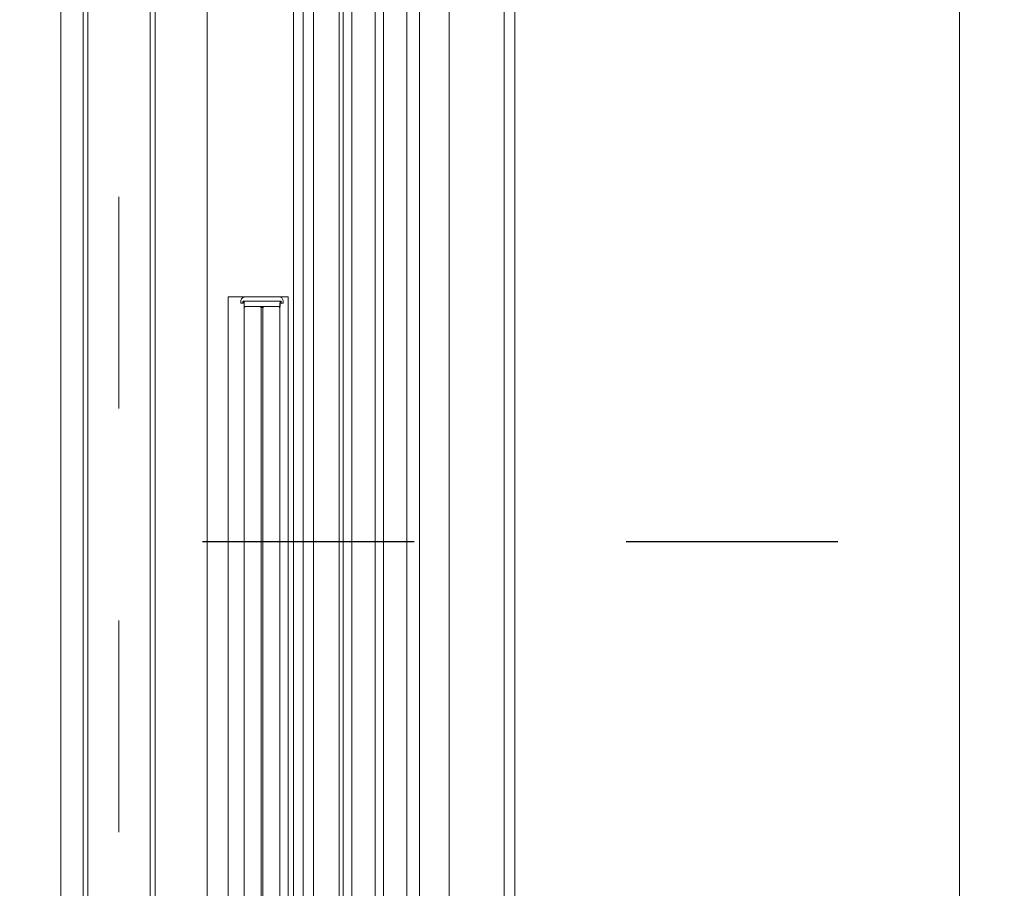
# Model space of a CAD drawing. Header units: metres. Extents: x 69 to 122.5, y -21.4 to -4.6.
# Tile 163 of 250: x 77.201 to 77.666, y -9.257 to -8.847. Entities that reach past the tile are written whole.
import ezdxf

# ---------------------------------------------------------------- set-up
doc = ezdxf.new("R2010")
doc.units = ezdxf.units.M
doc.header["$LTSCALE"] = 0.02
doc.linetypes.add('center-3', pattern=[5.97125, 2.81, -1.405, 0.35125, -1.405])
doc.linetypes.add('Linienart-13', pattern=[3.75, 2.5, -1.25])
for name, color, linetype, lineweight in [('030_Sonnenschutzarbeiten-außen', 7, 'Continuous', 5), ('032_Metallarbeiten-Absturzsicherung Glas', 7, 'Continuous', 5), ('032_Metallarbeiten-Beschriftung 1_20', 7, 'Continuous', 5), ('032_Metallarbeiten-Fenster', 7, 'Continuous', 5), ('Keine', 7, 'Continuous', 9)]:
    doc.layers.add(name, color=color, linetype=linetype, lineweight=lineweight)

msp = doc.modelspace()

# ---------------------------------------------------------------- linework, layer by layer
at = {"layer": '030_Sonnenschutzarbeiten-außen', "color": 8, "linetype": 'center-3', "lineweight": 18, "true_color": 0x808080}
msp.add_line((77.24806, -9.43093), (77.24806, -6.90639), dxfattribs=at)
at = {"layer": '030_Sonnenschutzarbeiten-außen', "color": 8, "lineweight": 18, "true_color": 0x808080}
msp.add_line((77.28976, -6.96614), (77.28976, -9.42693), dxfattribs=at)
at = {"layer": '030_Sonnenschutzarbeiten-außen', "color": 8, "linetype": 'Continuous', "lineweight": 18, "true_color": 0x808080}
for points in [[(77.22056, -6.94114), (77.23346, -6.94114), (77.23346, -9.42693), (77.22056, -9.42693)], [(77.23346, -6.94114), (77.26286, -6.94114), (77.26286, -9.42693), (77.23346, -9.42693)], [(77.26286, -6.94114), (77.33056, -6.94114), (77.33056, -9.42693), (77.26286, -9.42693)]]:
    msp.add_lwpolyline(points, close=True, dxfattribs=at)
at = {"layer": '030_Sonnenschutzarbeiten-außen', "color": 8, "lineweight": 18, "true_color": 0x808080}
for points in [[(77.22056, -6.94114), (77.22056, -8.04527), (77.22056, -9.43093)], [(77.23116, -9.42693), (77.23116, -7.10102), (77.23116, -6.94114)], [(77.23346, -9.42693), (77.23346, -7.10102), (77.23346, -6.94114)], [(77.26286, -6.94114), (77.26286, -7.10102), (77.26286, -9.42693)], [(77.26516, -6.94114), (77.26516, -7.10102), (77.26516, -9.42693)], [(77.33056, -6.94114), (77.33056, -8.04537), (77.33056, -9.43114)]]:
    msp.add_lwpolyline(points, dxfattribs=at)
at = {"layer": '032_Metallarbeiten-Absturzsicherung Glas'}
for p, q in [((77.328, -8.97822), (77.2996, -8.97822)), ((77.30774, -8.98272), (77.30724, -8.98322)), ((77.30724, -8.98322), (77.30724, -9.0366)), ((77.31474, -8.98272), (77.30774, -8.98272)), ((77.31474, -8.98272), (77.31524, -8.98322)), ((77.31524, -8.98322), (77.31524, -9.0366)), ((77.31524, -8.98322), (77.316, -8.98322)), ((77.3165, -8.98272), (77.316, -8.98322)), ((77.316, -8.98322), (77.316, -9.0366)), ((77.3235, -8.98272), (77.3165, -8.98272)), ((77.3235, -8.98272), (77.324, -8.98322)), ((77.324, -9.0366), (77.324, -8.98322))]:
    msp.add_line(p, q, dxfattribs=at)
at = {"layer": '032_Metallarbeiten-Absturzsicherung Glas', "color": 250, "linetype": 'Continuous', "lineweight": 9, "true_color": 0x444444}
for points in [[(77.2996, -9.39543), (77.2996, -8.97822), (77.30724, -8.97822), (77.30724, -8.97826), (77.30724, -8.97826), (77.30691, -8.97835), (77.3066, -8.9785), (77.30632, -8.9787), (77.30608, -8.97895), (77.30588, -8.97923), (77.30574, -8.97954), (77.30565, -8.97988), (77.30562, -8.98022), (77.30562, -8.98102), (77.30562, -8.98102), (77.30562, -8.98106), (77.30564, -8.9811), (77.30565, -8.98113), (77.30568, -8.98116), (77.30571, -8.98119), (77.30574, -8.9812), (77.30578, -8.98122), (77.30582, -8.98122), (77.30642, -8.98122), (77.30642, -8.98122), (77.30645, -8.98122), (77.30649, -8.98121), (77.30652, -8.98119), (77.30655, -8.98117), (77.30657, -8.98115), (77.30659, -8.98112), (77.30661, -8.98109), (77.30662, -8.98105), (77.30662, -8.98102), (77.30662, -8.98072), (77.30662, -8.98072), (77.30663, -8.98063), (77.30665, -8.98055), (77.30669, -8.98047), (77.30674, -8.9804), (77.3068, -8.98034), (77.30687, -8.98029), (77.30687, -8.98122), (77.30724, -8.98122), (77.30724, -9.0366), (77.30724, -9.39093)], [(77.324, -9.39093), (77.324, -8.98122), (77.32437, -8.98122), (77.32437, -8.98029), (77.32437, -8.98029), (77.32444, -8.98034), (77.3245, -8.9804), (77.32455, -8.98047), (77.32459, -8.98055), (77.32461, -8.98063), (77.32462, -8.98072), (77.32462, -8.98102), (77.32462, -8.98102), (77.32462, -8.98105), (77.32463, -8.98109), (77.32465, -8.98112), (77.32467, -8.98115), (77.32469, -8.98117), (77.32472, -8.98119), (77.32475, -8.98121), (77.32479, -8.98122), (77.32482, -8.98122), (77.32542, -8.98122), (77.32542, -8.98122), (77.32545, -8.98122), (77.32549, -8.98121), (77.32552, -8.98119), (77.32555, -8.98117), (77.32557, -8.98115), (77.32559, -8.98112), (77.32561, -8.98109), (77.32562, -8.98105), (77.32562, -8.98102), (77.32562, -8.98022), (77.32562, -8.98022), (77.32559, -8.97987), (77.3255, -8.97953), (77.32535, -8.97922), (77.32515, -8.97893), (77.32491, -8.97869), (77.32462, -8.97849), (77.3243, -8.97834), (77.32397, -8.97825), (77.32362, -8.97822), (77.328, -8.97822), (77.328, -9.0366), (77.328, -9.39543)]]:
    msp.add_lwpolyline(points, dxfattribs=at)
at = {"layer": '032_Metallarbeiten-Absturzsicherung Glas'}
for points in [[(77.32362, -8.97822), (77.31562, -8.97822), (77.30762, -8.97822), (77.30762, -8.97822), (77.30723, -8.97826), (77.30685, -8.97837), (77.30651, -8.97856), (77.30621, -8.9788), (77.30596, -8.97911), (77.30577, -8.97945), (77.30566, -8.97983), (77.30562, -8.98022), (77.30562, -8.98102), (77.30562, -8.98102), (77.30562, -8.98106), (77.30564, -8.9811), (77.30565, -8.98113), (77.30568, -8.98116), (77.30571, -8.98119), (77.30574, -8.9812), (77.30578, -8.98122), (77.30582, -8.98122), (77.30642, -8.98122), (77.30642, -8.98122), (77.30645, -8.98122), (77.30649, -8.98121), (77.30652, -8.98119), (77.30655, -8.98117), (77.30657, -8.98115), (77.30659, -8.98112), (77.30661, -8.98109), (77.30662, -8.98105), (77.30662, -8.98102), (77.30662, -8.98042), (77.30662, -8.98042), (77.30662, -8.98038), (77.30664, -8.98034), (77.30665, -8.98031), (77.30668, -8.98028), (77.30671, -8.98025), (77.30674, -8.98023), (77.30678, -8.98022), (77.30682, -8.98022), (77.31562, -8.98022), (77.32442, -8.98022), (77.32442, -8.98022), (77.32445, -8.98022), (77.32449, -8.98023), (77.32452, -8.98025), (77.32455, -8.98027), (77.32457, -8.98029), (77.32459, -8.98032), (77.32461, -8.98035), (77.32462, -8.98038), (77.32462, -8.98042), (77.32462, -8.98102), (77.32462, -8.98102), (77.32462, -8.98105), (77.32463, -8.98109), (77.32465, -8.98112), (77.32467, -8.98115), (77.32469, -8.98117), (77.32472, -8.98119), (77.32475, -8.98121), (77.32479, -8.98122), (77.32482, -8.98122), (77.32542, -8.98122), (77.32542, -8.98122), (77.32545, -8.98122), (77.32549, -8.98121), (77.32552, -8.98119), (77.32555, -8.98117), (77.32557, -8.98115), (77.32559, -8.98112), (77.32561, -8.98109), (77.32562, -8.98105), (77.32562, -8.98102), (77.32562, -8.98022), (77.32562, -8.98022), (77.32559, -8.97987), (77.3255, -8.97953), (77.32535, -8.97922), (77.32515, -8.97893), (77.32491, -8.97869), (77.32462, -8.97849), (77.3243, -8.97834), (77.32397, -8.97825)], [(77.30712, -8.98272), (77.32412, -8.98272), (77.32412, -8.98022), (77.30712, -8.98022)]]:
    msp.add_lwpolyline(points, close=True, dxfattribs=at)
at = {"layer": '032_Metallarbeiten-Absturzsicherung Glas', "color": 8, "linetype": 'Continuous', "lineweight": 13, "true_color": 0x777777}
for points in [[(77.30724, -9.42093), (77.30724, -8.98272), (77.324, -8.98272), (77.324, -9.42093)], [(77.31524, -8.98272), (77.31524, -9.42093), (77.30724, -9.42093), (77.30724, -8.98272)], [(77.324, -8.98272), (77.324, -9.42093), (77.316, -9.42093), (77.316, -8.98272)]]:
    msp.add_lwpolyline(points, close=True, dxfattribs=at)
at = {"layer": '032_Metallarbeiten-Beschriftung 1_20', "color": 7, "linetype": 'Linienart-13', "lineweight": 25}
msp.add_lwpolyline([(76.68749, -9.09359), (78.065, -9.09359), (78.065, -9.90636), (76.68749, -9.90636)], close=True, dxfattribs=at)
at = {"layer": '032_Metallarbeiten-Fenster', "color": 7, "lineweight": 13}
for p, q in [((77.335, -9.33364), (77.335, -8.02844)), ((77.34, -9.33364), (77.34, -8.02635)), ((77.404, -9.31844), (77.404, -8.02844)), ((77.435, -9.32064), (77.435, -8.02844))]:
    msp.add_line(p, q, dxfattribs=at)
at = {"layer": '032_Metallarbeiten-Fenster', "color": 7, "linetype": 'Continuous', "lineweight": 18}
for points in [[(77.352, -9.33514), (77.352, -8.02635), (77.358, -8.02635), (77.358, -9.33514)], [(77.369, -9.33514), (77.369, -8.02635), (77.373, -8.02635), (77.373, -9.33514)], [(77.384, -8.02635), (77.39, -8.02635), (77.39, -9.33514), (77.384, -9.33514)]]:
    msp.add_lwpolyline(points, close=True, dxfattribs=at)
at = {"layer": '032_Metallarbeiten-Fenster', "lineweight": 18}
msp.add_lwpolyline([(77.354, -8.02635), (77.39, -8.02635), (77.39, -9.33514), (77.354, -9.33514)], close=True, dxfattribs=at)
at = {"layer": 'Keine', "color": 8, "linetype": 'Continuous', "lineweight": 13, "true_color": 0x808080}
msp.add_lwpolyline([(77.43, -7.03863), (77.645, -7.03863), (77.645, -9.41814), (77.43, -9.41814)], close=True, dxfattribs=at)

doc.saveas('drawing.dxf')
